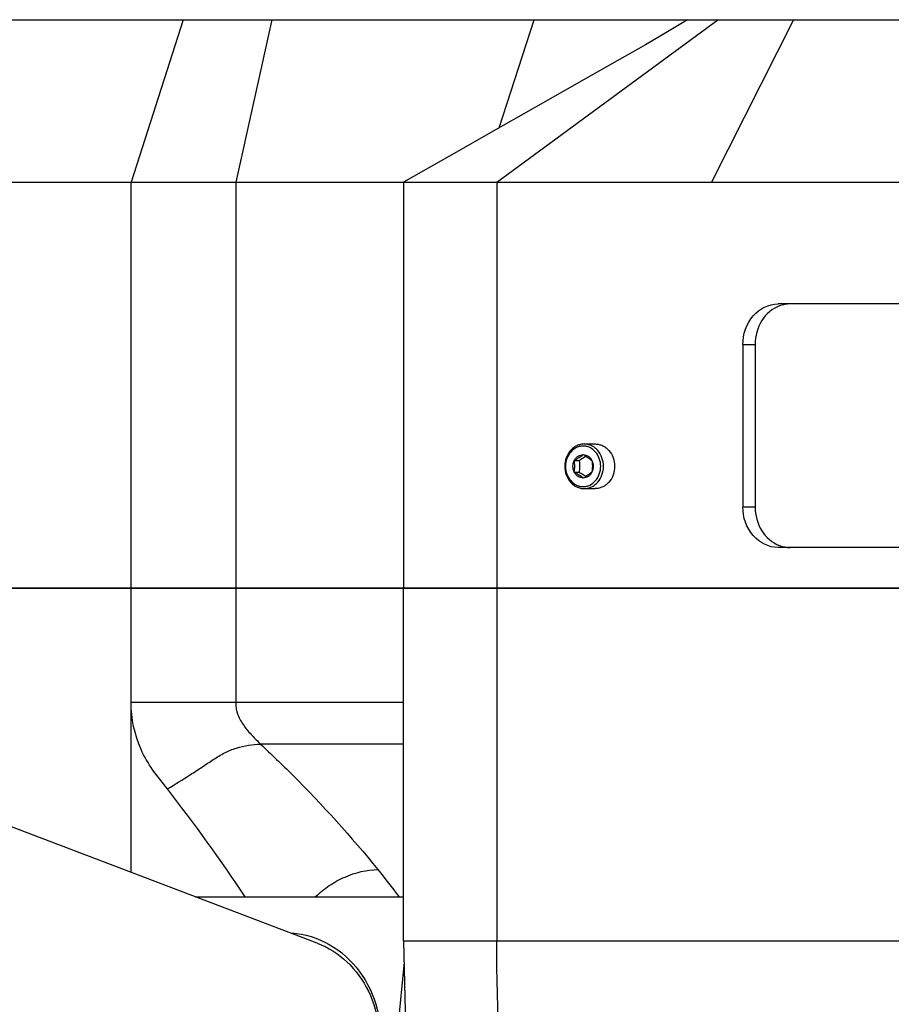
# Model space of a CAD drawing. Header units: millimetres. Extents: x 0 to 12710, y 0 to 5940.
# Tile 162 of 241: x 3385 to 3492, y 1673 to 1794. Entities that reach past the tile are written whole.
import ezdxf

# ---------------------------------------------------------------- set-up
doc = ezdxf.new("R2010")
doc.units = ezdxf.units.MM
doc.header["$LTSCALE"] = 231.275
for name, color, linetype in [('_0219_COVER_TOP_PBL452', 7, 'CONTINUOUS'), ('_0302_DELTA_BOTTOM_COVER-3T_PBL474', 7, 'CONTINUOUS'), ('_0302_DELTA_BOTTOM_COVER-3T_PBL524', 7, 'CONTINUOUS'), ('A2200202_ABL480', 7, 'CONTINUOUS'), ('M2200103_PBL515', 7, 'CONTINUOUS'), ('M2200201_PBL481', 7, 'CONTINUOUS'), ('M2200301_PBL538', 7, 'CONTINUOUS'), ('P9140503_BOLT_PBL541', 7, 'CONTINUOUS'), ('WFM_0608_06_2_PBL773', 7, 'CONTINUOUS'), ('WFM_0608_06_2_PBL774', 7, 'CONTINUOUS'), ('오른쪽_17_VBL450', 7, 'CONTINUOUS')]:
    doc.layers.add(name, color=color, linetype=linetype)

# ---------------------------------------------------------------- blocks, each defined once
blk = doc.blocks.new('_0219_COVER_TOP_PBL452', base_point=(3439.71, 1759.41))
at = {"layer": '_0219_COVER_TOP_PBL452', "color": 7}
for p, q in [((3345.72, 1794.41), (3566.18, 1794.41)), ((3238.33, 1774.41), (3641.1, 1774.41)), ((3432.06, 1774.41), (3432.06, 1724.41)), ((3521.5, 1759.41), (3478.2, 1759.41)), ((3473.87, 1754.41), (3473.87, 1734.41)), ((3475.37, 1754.41), (3475.37, 1734.41)), ((3521.5, 1729.41), (3478.2, 1729.41)), ((3432.06, 1724.41), (3262.68, 1724.41)), ((3560.44, 1724.41), (3432.06, 1724.41))]:
    blk.add_line(p, q, dxfattribs=at)
at = {"layer": '_0219_COVER_TOP_PBL452', "color": 2}
for p, q in [((3404.94, 1794.41), (3398.5, 1774.41)), ((3415.83, 1794.41), (3411.4, 1774.41)), ((3443.56, 1774.41), (3470.79, 1794.41)), ((3443.84, 1781.09), (3448.17, 1794.41)), ((3480.12, 1794.41), (3470, 1774.41)), ((3398.5, 1724.41), (3398.5, 1774.41)), ((3411.4, 1774.41), (3411.4, 1724.41)), ((3443.56, 1774.41), (3443.56, 1724.41)), ((3473.87, 1754.41), (3475.37, 1754.41)), ((3473.87, 1734.41), (3475.37, 1734.41))]:
    blk.add_line(p, q, dxfattribs=at)
at = {"layer": '_0219_COVER_TOP_PBL452', "color": 7}
blk.add_lwpolyline([(3467.06, 1794.41), (3466.44, 1794.03), (3464.57, 1792.91), (3461.86, 1791.33), (3458.38, 1789.34), (3454.32, 1787.03), (3449.56, 1784.33), (3444.05, 1781.21), (3437.92, 1777.73), (3432.06, 1774.41)], dxfattribs=at)
for points, knots in [([(3473.87, 1754.41), (3473.87, 1755.66), (3474.65, 1758.17), (3477.07, 1759.41), (3478.2, 1759.41)], [0, 0, 0, 0, 0.525316, 1, 1, 1, 1]), ([(3478.36, 1759.17), (3477.48, 1758.84), (3475.89, 1757.44), (3475.37, 1755.43), (3475.37, 1754.41)], [0, 0, 0, 0, 0.480695, 1, 1, 1, 1]), ([(3478.2, 1729.41), (3477.07, 1729.41), (3474.65, 1730.65), (3473.87, 1733.16), (3473.87, 1734.41)], [0, 0, 0, 0, 0.474684, 1, 1, 1, 1]), ([(3475.37, 1734.41), (3475.37, 1733.39), (3475.89, 1731.38), (3477.48, 1729.99), (3478.36, 1729.66)], [0, 0, 0, 0, 0.519305, 1, 1, 1, 1])]:
    blk.add_open_spline(points, degree=3, knots=knots, dxfattribs=at)
for points in [[(3479.7, 1759.41), (3479.25, 1759.41), (3478.79, 1759.32), (3478.36, 1759.17)], [(3478.36, 1729.66), (3478.79, 1729.5), (3479.25, 1729.41), (3479.7, 1729.41)]]:
    blk.add_open_spline(points, degree=3, dxfattribs=at)
blk = doc.blocks.new('_0302_DELTA_BOTTOM_COVER-3T_PBL474', base_point=(3335.72, 1665.41))
at = {"layer": '_0302_DELTA_BOTTOM_COVER-3T_PBL474', "color": 7}
blk.add_line((3262.68, 1724.41), (3432.06, 1724.41), dxfattribs=at)
at = {"layer": '_0302_DELTA_BOTTOM_COVER-3T_PBL474', "color": 2}
for p, q in [((3398.5, 1689.41), (3398.5, 1724.41)), ((3411.4, 1724.41), (3411.4, 1710.34)), ((3432.06, 1710.34), (3398.5, 1710.34)), ((3432.06, 1705.2), (3414.46, 1705.2))]:
    blk.add_line(p, q, dxfattribs=at)
for centre, radius, start, end in [((3226.41, 1562.43), 223.65, 33.6658, 37.8568), ((3317.46, 1599.22), 143.59, 37.3936, 39.0808)]:
    blk.add_arc(centre, radius, start, end, dxfattribs=at)
for points, knots in [([(3402.99, 1699.69), (3402.39, 1700.46), (3401.12, 1701.95), (3399.15, 1705.37), (3398.51, 1708.37), (3398.5, 1710.34)], [0, 0, 0, 0, 0.247881, 0.497879, 1, 1, 1, 1]), ([(3411.4, 1710.34), (3411.4, 1709.82), (3411.57, 1708.77), (3412.38, 1707.41), (3413.4, 1706.27), (3414.1, 1705.54), (3414.46, 1705.2)], [0, 0, 0, 0, 0.253326, 0.506648, 0.759047, 1, 1, 1, 1]), ([(3402.99, 1699.69), (3403.94, 1700.26), (3405.36, 1701.15), (3407.24, 1702.36), (3408.61, 1703.3), (3410, 1704.15), (3411.92, 1704.93), (3413.46, 1705.2), (3414.46, 1705.2)], [0, 0, 0, 0, 0.258568, 0.389842, 0.519091, 0.6446, 0.766877, 1, 1, 1, 1]), ([(3414.46, 1705.2), (3415.79, 1703.96), (3420.87, 1699.06), (3425.62, 1693.81), (3428.92, 1689.74)], [0, 0, 0, 0, 0.257017, 1, 1, 1, 1]), ([(3421.22, 1686.42), (3421.76, 1686.9), (3422.89, 1687.84), (3425.4, 1689.2), (3427.54, 1689.74), (3428.92, 1689.74)], [0, 0, 0, 0, 0.254226, 0.513406, 1, 1, 1, 1])]:
    blk.add_open_spline(points, degree=3, knots=knots, dxfattribs=at)
blk = doc.blocks.new('M2200201_PBL481', base_point=(3358.67, 1678.32))
at = {"layer": 'M2200201_PBL481', "color": 7}
for p, q in [((3365.86, 1704.49), (3372.25, 1702.06)), ((3343.23, 1674.87), (3344.49, 1688.13)), ((3343.6, 1675.05), (3344.86, 1688.32)), ((3373.44, 1688.32), (3372.18, 1675.05)), ((3374.8, 1688.13), (3373.54, 1674.87)), ((3379.93, 1672.44), (3381.19, 1685.7)), ((3377.37, 1667.86), (3378.58, 1667.55)), ((3382.48, 1666.06), (3378.58, 1667.55)), ((3335.95, 1666.57), (3334.82, 1654.73)), ((3336.32, 1666.76), (3335.2, 1654.91)), ((3335.95, 1666.57), (3336.16, 1667.15)), ((3376.76, 1654.91), (3377.89, 1666.76)), ((3378.69, 1667.15), (3379.25, 1666.57)), ((3378.87, 1662.61), (3379.25, 1666.57)), ((3381.91, 1665.56), (3379.25, 1666.57)), ((3378.12, 1654.73), (3378.84, 1662.28)), ((3334.82, 1654.73), (3334.96, 1654.33)), ((3334.96, 1654.33), (3335.2, 1654.91)), ((3335.59, 1653.74), (3334.96, 1654.33)), ((3335.2, 1654.91), (3376.76, 1654.91)), ((3377.4, 1654.33), (3376.76, 1654.91)), ((3377.16, 1653.74), (3377.4, 1654.33)), ((3378.12, 1654.73), (3377.4, 1654.33)), ((3380.7, 1653.75), (3378.12, 1654.73)), ((3341.98, 1651.32), (3335.59, 1653.74)), ((3335.59, 1653.74), (3377.16, 1653.74)), ((3381.02, 1652.28), (3377.16, 1653.74)), ((3381.39, 1651.32), (3341.98, 1651.32))]:
    blk.add_line(p, q, dxfattribs=at)
at = {"layer": 'M2200201_PBL481', "color": 2}
for p, q in [((3344.49, 1688.13), (3344.86, 1688.32)), ((3374.8, 1688.13), (3373.44, 1688.32)), ((3374.8, 1688.13), (3378.36, 1686.78)), ((3379.59, 1686.31), (3381.19, 1685.7)), ((3343.23, 1674.87), (3343.6, 1675.05)), ((3373.54, 1674.87), (3372.18, 1675.05)), ((3373.54, 1674.87), (3379.93, 1672.44))]:
    blk.add_line(p, q, dxfattribs=at)
at = {"layer": 'M2200201_PBL481', "color": 7}
for centre, radius, start, end in [((3380.83, 1686.54), 2.48, 174.6019, 183.6404), ((3380.75, 1686.54), 2.4, 183.6178, 186.767), ((3311.94, 1707.14), 46.75, 301.2092, 302.1331), ((3365.46, 1663.7), 13.67, 14.6222, 16.3438), ((3348, 1671.73), 12.69, 201.1242, 203.0405), ((3364.95, 1693.95), 30.11, 295.4603, 297.1487)]:
    blk.add_arc(centre, radius, start, end, dxfattribs=at)
for points, knots in [([(3344.49, 1688.13), (3344.75, 1690.84), (3345.99, 1694.87), (3349.05, 1699.35), (3351.92, 1702.12), (3355.23, 1704.12), (3358.8, 1705.25), (3362.43, 1705.43), (3364.77, 1704.9), (3365.86, 1704.49)], [0, 0, 0, 0, 0.264701, 0.396711, 0.525609, 0.650206, 0.770175, 0.886219, 1, 1, 1, 1]), ([(3344.86, 1688.32), (3345.07, 1690.45), (3346.21, 1694.66), (3349.8, 1699.96), (3354.82, 1703.6), (3360.61, 1704.96), (3366.26, 1703.68), (3370.75, 1699.95), (3373.35, 1694.5), (3373.64, 1690.38), (3373.44, 1688.32)], [0, 0, 0, 0, 0.134605, 0.26807, 0.395563, 0.515385, 0.630416, 0.746772, 0.869641, 1, 1, 1, 1]), ([(3365.86, 1704.49), (3367.32, 1703.93), (3370.1, 1702.23), (3373.14, 1698.3), (3374.83, 1693.42), (3374.97, 1689.9), (3374.8, 1688.13)], [0, 0, 0, 0, 0.23494, 0.477825, 0.733037, 1, 1, 1, 1]), ([(3381.19, 1685.7), (3381.35, 1687.47), (3381.22, 1690.99), (3379.53, 1695.87), (3376.49, 1699.8), (3373.71, 1701.51), (3372.25, 1702.06)], [0, 0, 0, 0, 0.266963, 0.522175, 0.76506, 1, 1, 1, 1]), ([(3378.36, 1686.78), (3378.37, 1686.91), (3378.42, 1687.16), (3378.54, 1687.49), (3378.7, 1687.72), (3378.87, 1687.79), (3378.94, 1687.79)], [0, 0, 0, 0, 0.326686, 0.607472, 0.827219, 1, 1, 1, 1]), ([(3378.94, 1687.79), (3379.16, 1687.79), (3379.46, 1687.38), (3379.59, 1686.85), (3379.61, 1686.49), (3379.59, 1686.31)], [0, 0, 0, 0, 0.389837, 0.683277, 1, 1, 1, 1]), ([(3378.98, 1685.29), (3378.9, 1685.29), (3378.69, 1685.38), (3378.47, 1685.74), (3378.39, 1686.07), (3378.37, 1686.25)], [0, 0, 0, 0, 0.17839, 0.532149, 1, 1, 1, 1]), ([(3379.59, 1686.31), (3379.58, 1686.17), (3379.52, 1685.79), (3379.25, 1685.29), (3378.98, 1685.29)], [0, 0, 0, 0, 0.333985, 1, 1, 1, 1]), ([(3336.32, 1666.76), (3337.24, 1666.88), (3339.08, 1667.53), (3341.37, 1669.43), (3342.99, 1672.03), (3343.51, 1674.04), (3343.6, 1675.05)], [0, 0, 0, 0, 0.234581, 0.482866, 0.740782, 1, 1, 1, 1]), ([(3336.8, 1667.55), (3337.61, 1667.66), (3339.24, 1668.23), (3341.25, 1669.91), (3342.69, 1672.2), (3343.14, 1673.97), (3343.23, 1674.87)], [0, 0, 0, 0, 0.234581, 0.482865, 0.740781, 1, 1, 1, 1]), ([(3372.18, 1675.05), (3372.09, 1674.07), (3372.2, 1672.1), (3373.34, 1669.45), (3375.31, 1667.5), (3377.03, 1666.88), (3377.89, 1666.76)], [0, 0, 0, 0, 0.268519, 0.522951, 0.764084, 1, 1, 1, 1]), ([(3373.54, 1674.87), (3373.47, 1674.11), (3373.53, 1672.6), (3374.25, 1670.51), (3375.55, 1668.82), (3376.75, 1668.09), (3377.37, 1667.86)], [0, 0, 0, 0, 0.266969, 0.522172, 0.765059, 1, 1, 1, 1]), ([(3382.52, 1666.09), (3382.06, 1666.42), (3381.23, 1667.24), (3380.04, 1669.32), (3379.81, 1671.22), (3379.93, 1672.44)], [0, 0, 0, 0, 0.236757, 0.482429, 1, 1, 1, 1])]:
    blk.add_open_spline(points, degree=3, knots=knots, dxfattribs=at)
at = {"layer": 'M2200201_PBL481', "color": 134}
blk.add_open_spline([(3379.71, 1686.26), (3379.72, 1686.38), (3379.73, 1686.61), (3379.69, 1686.98), (3379.6, 1687.32), (3379.48, 1687.61), (3379.32, 1687.83), (3379.15, 1687.99), (3378.97, 1688.05), (3378.79, 1688.03), (3378.63, 1687.92), (3378.48, 1687.73), (3378.37, 1687.48), (3378.28, 1687.16), (3378.25, 1686.93), (3378.24, 1686.82)], degree=3, dxfattribs=at)
blk.add_open_spline([(3379.71, 1686.26), (3379.71, 1686.24), (3379.7, 1686.19), (3379.69, 1686.13), (3379.69, 1686.09), (3379.68, 1686.05), (3379.68, 1686.02), (3379.67, 1686), (3379.67, 1685.99), (3379.67, 1685.98), (3379.67, 1685.97), (3379.67, 1685.96), (3379.66, 1685.94), (3379.65, 1685.92), (3379.65, 1685.88), (3379.64, 1685.85), (3379.63, 1685.82), (3379.62, 1685.79), (3379.61, 1685.76), (3379.61, 1685.74), (3379.61, 1685.73), (3379.6, 1685.72), (3379.6, 1685.71), (3379.6, 1685.71), (3379.59, 1685.69), (3379.58, 1685.66), (3379.57, 1685.64), (3379.56, 1685.61), (3379.55, 1685.58), (3379.53, 1685.55), (3379.52, 1685.53), (3379.52, 1685.51), (3379.51, 1685.5), (3379.51, 1685.49), (3379.51, 1685.49), (3379.5, 1685.48), (3379.49, 1685.47), (3379.48, 1685.45), (3379.47, 1685.42), (3379.45, 1685.4), (3379.44, 1685.37), (3379.43, 1685.35), (3379.42, 1685.34), (3379.41, 1685.33), (3379.41, 1685.32), (3379.4, 1685.31), (3379.4, 1685.31), (3379.4, 1685.3), (3379.4, 1685.3), (3379.39, 1685.3), (3379.39, 1685.29), (3379.38, 1685.28), (3379.37, 1685.28), (3379.36, 1685.26), (3379.35, 1685.25), (3379.33, 1685.23), (3379.32, 1685.21), (3379.3, 1685.2), (3379.29, 1685.19), (3379.28, 1685.18), (3379.28, 1685.17), (3379.27, 1685.17), (3379.27, 1685.16), (3379.27, 1685.16), (3379.27, 1685.16), (3379.26, 1685.16), (3379.26, 1685.16), (3379.25, 1685.15), (3379.24, 1685.15), (3379.23, 1685.14), (3379.22, 1685.13), (3379.2, 1685.12), (3379.18, 1685.11), (3379.17, 1685.1), (3379.16, 1685.09), (3379.15, 1685.09), (3379.14, 1685.08), (3379.13, 1685.08), (3379.13, 1685.08), (3379.13, 1685.07), (3379.13, 1685.07), (3379.12, 1685.07), (3379.12, 1685.07), (3379.11, 1685.07), (3379.1, 1685.07), (3379.09, 1685.07), (3379.07, 1685.06), (3379.06, 1685.06), (3379.04, 1685.05), (3379.02, 1685.05), (3379.01, 1685.05), (3379, 1685.05), (3378.99, 1685.04), (3378.99, 1685.04), (3378.99, 1685.04), (3378.98, 1685.04), (3378.98, 1685.04), (3378.98, 1685.04), (3378.97, 1685.04), (3378.97, 1685.05), (3378.96, 1685.05), (3378.94, 1685.05), (3378.93, 1685.05), (3378.91, 1685.06), (3378.89, 1685.06), (3378.88, 1685.06), (3378.86, 1685.06), (3378.85, 1685.07), (3378.85, 1685.07), (3378.84, 1685.07), (3378.84, 1685.07), (3378.84, 1685.07), (3378.83, 1685.07), (3378.83, 1685.07), (3378.83, 1685.07), (3378.82, 1685.08), (3378.81, 1685.08), (3378.8, 1685.09), (3378.78, 1685.1), (3378.77, 1685.11), (3378.75, 1685.12), (3378.73, 1685.13), (3378.72, 1685.14), (3378.71, 1685.14), (3378.71, 1685.15), (3378.7, 1685.15), (3378.7, 1685.15), (3378.69, 1685.15), (3378.69, 1685.15), (3378.69, 1685.16), (3378.69, 1685.16), (3378.68, 1685.17), (3378.67, 1685.18), (3378.66, 1685.19), (3378.65, 1685.2), (3378.63, 1685.22), (3378.61, 1685.24), (3378.6, 1685.25), (3378.59, 1685.26), (3378.58, 1685.27), (3378.57, 1685.28), (3378.57, 1685.28), (3378.56, 1685.29), (3378.56, 1685.29), (3378.56, 1685.3), (3378.55, 1685.31), (3378.54, 1685.32), (3378.53, 1685.34), (3378.52, 1685.36), (3378.51, 1685.38), (3378.49, 1685.4), (3378.48, 1685.42), (3378.47, 1685.44), (3378.47, 1685.45), (3378.46, 1685.46), (3378.45, 1685.46), (3378.45, 1685.47), (3378.45, 1685.48), (3378.44, 1685.49), (3378.44, 1685.5), (3378.43, 1685.51), (3378.43, 1685.53), (3378.42, 1685.56), (3378.4, 1685.58), (3378.39, 1685.61), (3378.38, 1685.64), (3378.37, 1685.67), (3378.36, 1685.68), (3378.36, 1685.69), (3378.36, 1685.7), (3378.35, 1685.71), (3378.35, 1685.72), (3378.35, 1685.74), (3378.34, 1685.76), (3378.33, 1685.79), (3378.32, 1685.83), (3378.31, 1685.86), (3378.3, 1685.89), (3378.3, 1685.92), (3378.29, 1685.94), (3378.29, 1685.95), (3378.28, 1685.96), (3378.28, 1685.96), (3378.28, 1685.98), (3378.28, 1686), (3378.27, 1686.03), (3378.27, 1686.06), (3378.26, 1686.11), (3378.25, 1686.15), (3378.25, 1686.19), (3378.24, 1686.21), (3378.24, 1686.23), (3378.24, 1686.23), (3378.24, 1686.24), (3378.24, 1686.26), (3378.24, 1686.28), (3378.24, 1686.32), (3378.23, 1686.38), (3378.23, 1686.44), (3378.23, 1686.48), (3378.23, 1686.5), (3378.23, 1686.52), (3378.23, 1686.53), (3378.23, 1686.53), (3378.23, 1686.55), (3378.23, 1686.57), (3378.23, 1686.6), (3378.23, 1686.64), (3378.23, 1686.69), (3378.24, 1686.75), (3378.24, 1686.8), (3378.24, 1686.82)], degree=3, knots=[0, 0, 0, 0, 0.015625, 0.03125, 0.039062, 0.046875, 0.054688, 0.058594, 0.060547, 0.0625, 0.064453, 0.066406, 0.070312, 0.078125, 0.085938, 0.09375, 0.101562, 0.109375, 0.117188, 0.121094, 0.123047, 0.125, 0.126953, 0.128906, 0.132812, 0.140625, 0.148438, 0.15625, 0.164062, 0.171875, 0.179688, 0.183594, 0.185547, 0.1875, 0.189453, 0.191406, 0.195312, 0.203125, 0.210938, 0.21875, 0.226562, 0.234375, 0.238281, 0.242188, 0.246094, 0.248047, 0.249023, 0.25, 0.250977, 0.251953, 0.253906, 0.257812, 0.261719, 0.265625, 0.273438, 0.28125, 0.289062, 0.296875, 0.300781, 0.304688, 0.308594, 0.310547, 0.311523, 0.3125, 0.313477, 0.314453, 0.316406, 0.320312, 0.324219, 0.328125, 0.335938, 0.34375, 0.351562, 0.359375, 0.363281, 0.367188, 0.371094, 0.373047, 0.374023, 0.375, 0.375977, 0.376953, 0.378906, 0.382812, 0.386719, 0.390625, 0.398438, 0.40625, 0.414062, 0.421875, 0.425781, 0.429688, 0.433594, 0.435547, 0.436523, 0.4375, 0.438477, 0.439453, 0.441406, 0.445312, 0.449219, 0.453125, 0.460938, 0.46875, 0.476562, 0.484375, 0.488281, 0.492188, 0.496094, 0.498047, 0.499023, 0.5, 0.500977, 0.501953, 0.503906, 0.507812, 0.511719, 0.515625, 0.523438, 0.53125, 0.539062, 0.546875, 0.550781, 0.554688, 0.558594, 0.560547, 0.561523, 0.5625, 0.563477, 0.564453, 0.566406, 0.570312, 0.574219, 0.578125, 0.585938, 0.59375, 0.601562, 0.609375, 0.613281, 0.617188, 0.621094, 0.623047, 0.625, 0.626953, 0.628906, 0.632812, 0.636719, 0.640625, 0.648438, 0.65625, 0.664062, 0.671875, 0.675781, 0.679688, 0.683594, 0.685547, 0.6875, 0.689453, 0.691406, 0.695312, 0.699219, 0.703125, 0.710938, 0.71875, 0.726562, 0.734375, 0.742188, 0.746094, 0.748047, 0.75, 0.751953, 0.753906, 0.757812, 0.765625, 0.773438, 0.78125, 0.789062, 0.796875, 0.804688, 0.808594, 0.810547, 0.8125, 0.814453, 0.816406, 0.820312, 0.828125, 0.835938, 0.84375, 0.859375, 0.867188, 0.871094, 0.873047, 0.875, 0.876953, 0.878906, 0.882812, 0.890625, 0.90625, 0.921875, 0.929688, 0.933594, 0.935547, 0.9375, 0.939453, 0.941406, 0.945312, 0.953125, 0.960938, 0.96875, 0.984375, 1, 1, 1, 1], dxfattribs=at)
blk = doc.blocks.new('M2200103_PBL515', base_point=(3416.44, 1662.91))
at = {"layer": 'M2200103_PBL515', "color": 7}
for p, q in [((3406.39, 1686.41), (3432.03, 1686.41)), ((3432.13, 1678.36), (3429.25, 1648.1)), ((3398.94, 1648.1), (3399.06, 1649.35)), ((3398.94, 1648.1), (3399.71, 1647.12)), ((3428.29, 1647.12), (3429.25, 1648.1)), ((3429.25, 1648.1), (3433.38, 1646.53)), ((3401.16, 1646.57), (3399.71, 1647.12)), ((3399.71, 1647.12), (3401.04, 1647.12)), ((3417.44, 1647.12), (3428.29, 1647.12)), ((3428.29, 1647.12), (3433.49, 1645.14)), ((3419.07, 1639.76), (3415.42, 1641.15)), ((3433.93, 1639.41), (3420.93, 1639.41))]:
    blk.add_line(p, q, dxfattribs=at)
at = {"layer": 'M2200103_PBL515', "color": 2}
blk.add_line((3433.91, 1639.76), (3419.07, 1639.76), dxfattribs=at)
at = {"layer": 'M2200103_PBL515', "color": 7}
for centre, radius, start, end in [((3411.79, 1668.43), 17.58, 353.091, 354.0081), ((3411.88, 1668.42), 17.5, 354.0083, 354.5734), ((3411.94, 1668.41), 17.43, 354.5733, 355.5954)]:
    blk.add_arc(centre, radius, start, end, dxfattribs=at)
for points, knots in [([(3418.29, 1681.95), (3419.9, 1681.82), (3423.13, 1680.83), (3426.94, 1677.37), (3429.17, 1672.53), (3429.46, 1668.9), (3429.32, 1667.07)], [0, 0, 0, 0, 0.236732, 0.477576, 0.731511, 1, 1, 1, 1]), ([(3421.44, 1680.69), (3422.79, 1680.18), (3425.34, 1678.56), (3428.01, 1674.81), (3429.32, 1670.19), (3429.15, 1665.22), (3427.55, 1660.41), (3424.7, 1656.29), (3420.87, 1653.3), (3417.85, 1652.26), (3416.35, 1652.05)], [0, 0, 0, 0, 0.114007, 0.232394, 0.357305, 0.487928, 0.621165, 0.752956, 0.879766, 1, 1, 1, 1]), ([(3431.64, 1666.53), (3431.65, 1666.67), (3431.71, 1667.05), (3431.98, 1667.55), (3432.25, 1667.55)], [0, 0, 0, 0, 0.333985, 1, 1, 1, 1]), ([(3429.25, 1666.31), (3429.03, 1664.54), (3428.06, 1661.05), (3425.2, 1656.53), (3421.23, 1653.18), (3418.03, 1651.97), (3416.43, 1651.71)], [0, 0, 0, 0, 0.259082, 0.516571, 0.764836, 1, 1, 1, 1]), ([(3432.25, 1665.05), (3432.03, 1665.05), (3431.74, 1665.46), (3431.63, 1665.99), (3431.62, 1666.35), (3431.64, 1666.53)], [0, 0, 0, 0, 0.387192, 0.680734, 1, 1, 1, 1]), ([(3420.93, 1639.41), (3420.78, 1639.41), (3420.14, 1639.44), (3419.52, 1639.59), (3419.07, 1639.76)], [0, 0, 0, 0, 0.246599, 1, 1, 1, 1])]:
    blk.add_open_spline(points, degree=3, knots=knots, dxfattribs=at)
at = {"layer": 'M2200103_PBL515', "color": 134}
for points, knots in [([(3431.52, 1666.58), (3431.52, 1666.6), (3431.53, 1666.65), (3431.54, 1666.72), (3431.55, 1666.78), (3431.56, 1666.82), (3431.56, 1666.85), (3431.56, 1666.87), (3431.56, 1666.88), (3431.57, 1666.89), (3431.57, 1666.9), (3431.57, 1666.9), (3431.57, 1666.91), (3431.58, 1666.93), (3431.58, 1666.96), (3431.6, 1667), (3431.61, 1667.04), (3431.62, 1667.08), (3431.63, 1667.11), (3431.64, 1667.14), (3431.64, 1667.16), (3431.65, 1667.18), (3431.65, 1667.19), (3431.65, 1667.2), (3431.66, 1667.21), (3431.67, 1667.23), (3431.68, 1667.26), (3431.7, 1667.3), (3431.72, 1667.33), (3431.73, 1667.37), (3431.74, 1667.39), (3431.75, 1667.41), (3431.76, 1667.42), (3431.76, 1667.43), (3431.77, 1667.44), (3431.77, 1667.45), (3431.78, 1667.45), (3431.79, 1667.47), (3431.8, 1667.49), (3431.82, 1667.51), (3431.83, 1667.53), (3431.85, 1667.55), (3431.86, 1667.57), (3431.88, 1667.59), (3431.89, 1667.6), (3431.89, 1667.61), (3431.9, 1667.62), (3431.9, 1667.62), (3431.91, 1667.63), (3431.92, 1667.63), (3431.93, 1667.64), (3431.94, 1667.65), (3431.97, 1667.67), (3431.99, 1667.69), (3432.01, 1667.71), (3432.03, 1667.72), (3432.04, 1667.73), (3432.05, 1667.74), (3432.05, 1667.74), (3432.06, 1667.75), (3432.06, 1667.75), (3432.06, 1667.75), (3432.07, 1667.75), (3432.07, 1667.75), (3432.08, 1667.75), (3432.1, 1667.76), (3432.12, 1667.76), (3432.14, 1667.77), (3432.16, 1667.78), (3432.19, 1667.79), (3432.2, 1667.79), (3432.21, 1667.79), (3432.22, 1667.8), (3432.22, 1667.8), (3432.23, 1667.8), (3432.23, 1667.8), (3432.24, 1667.79), (3432.24, 1667.79), (3432.25, 1667.79), (3432.26, 1667.79), (3432.29, 1667.79), (3432.32, 1667.78), (3432.35, 1667.78), (3432.38, 1667.77), (3432.39, 1667.77)], [0, 0, 0, 0, 0.03125, 0.0625, 0.09375, 0.109375, 0.125, 0.132812, 0.136719, 0.140625, 0.142578, 0.144531, 0.148438, 0.15625, 0.171875, 0.1875, 0.21875, 0.234375, 0.25, 0.265625, 0.273438, 0.28125, 0.285156, 0.289062, 0.296875, 0.3125, 0.328125, 0.34375, 0.375, 0.390625, 0.40625, 0.414062, 0.421875, 0.429688, 0.433594, 0.4375, 0.445312, 0.453125, 0.46875, 0.484375, 0.5, 0.515625, 0.53125, 0.546875, 0.554688, 0.5625, 0.566406, 0.570312, 0.578125, 0.585938, 0.59375, 0.609375, 0.625, 0.65625, 0.671875, 0.6875, 0.703125, 0.707031, 0.710938, 0.714844, 0.716797, 0.71875, 0.722656, 0.726562, 0.734375, 0.75, 0.765625, 0.78125, 0.8125, 0.828125, 0.84375, 0.851562, 0.855469, 0.857422, 0.859375, 0.863281, 0.867188, 0.875, 0.882812, 0.890625, 0.90625, 0.9375, 0.96875, 1, 1, 1, 1]), ([(3432.47, 1664.86), (3432.46, 1664.86), (3432.43, 1664.85), (3432.4, 1664.84), (3432.38, 1664.83), (3432.36, 1664.82), (3432.35, 1664.81), (3432.33, 1664.81), (3432.32, 1664.8), (3432.32, 1664.8), (3432.31, 1664.8), (3432.3, 1664.81), (3432.28, 1664.81), (3432.26, 1664.81), (3432.24, 1664.81), (3432.21, 1664.81), (3432.19, 1664.81), (3432.18, 1664.81), (3432.18, 1664.81), (3432.17, 1664.81), (3432.17, 1664.81), (3432.16, 1664.81), (3432.15, 1664.82), (3432.14, 1664.82), (3432.13, 1664.82), (3432.12, 1664.83), (3432.1, 1664.84), (3432.08, 1664.85), (3432.06, 1664.86), (3432.05, 1664.86), (3432.04, 1664.86), (3432.03, 1664.87), (3432.02, 1664.87), (3432.02, 1664.87), (3432.02, 1664.88), (3432.01, 1664.88), (3432, 1664.89), (3431.98, 1664.91), (3431.96, 1664.93), (3431.94, 1664.95), (3431.92, 1664.96), (3431.9, 1664.98), (3431.89, 1664.99), (3431.89, 1664.99), (3431.88, 1665), (3431.87, 1665.01), (3431.86, 1665.02), (3431.85, 1665.04), (3431.83, 1665.07), (3431.81, 1665.09), (3431.8, 1665.12), (3431.78, 1665.14), (3431.77, 1665.15), (3431.77, 1665.16), (3431.76, 1665.17), (3431.76, 1665.18), (3431.75, 1665.18), (3431.75, 1665.18), (3431.75, 1665.19), (3431.74, 1665.2), (3431.74, 1665.21), (3431.73, 1665.23), (3431.72, 1665.26), (3431.71, 1665.29), (3431.69, 1665.32), (3431.68, 1665.35), (3431.67, 1665.38), (3431.66, 1665.39), (3431.65, 1665.41), (3431.65, 1665.42), (3431.64, 1665.44), (3431.64, 1665.45), (3431.63, 1665.48), (3431.62, 1665.52), (3431.61, 1665.56), (3431.59, 1665.6), (3431.58, 1665.63), (3431.58, 1665.66), (3431.57, 1665.67), (3431.57, 1665.69), (3431.57, 1665.7), (3431.56, 1665.74), (3431.56, 1665.77), (3431.55, 1665.82), (3431.54, 1665.86), (3431.53, 1665.9), (3431.53, 1665.93), (3431.52, 1665.96), (3431.52, 1666), (3431.52, 1666.05), (3431.51, 1666.11), (3431.51, 1666.18), (3431.51, 1666.23), (3431.51, 1666.25), (3431.5, 1666.27), (3431.51, 1666.29), (3431.51, 1666.31), (3431.51, 1666.35), (3431.51, 1666.39), (3431.51, 1666.43), (3431.51, 1666.5), (3431.52, 1666.55), (3431.52, 1666.58)], [0, 0, 0, 0, 0.03125, 0.046875, 0.0625, 0.078125, 0.085938, 0.09375, 0.101562, 0.105469, 0.109375, 0.117188, 0.125, 0.140625, 0.15625, 0.171875, 0.1875, 0.195312, 0.197266, 0.199219, 0.203125, 0.207031, 0.210938, 0.21875, 0.226562, 0.234375, 0.25, 0.265625, 0.273438, 0.28125, 0.289062, 0.292969, 0.296875, 0.300781, 0.302734, 0.304688, 0.3125, 0.328125, 0.34375, 0.359375, 0.375, 0.382812, 0.390625, 0.394531, 0.398438, 0.40625, 0.414062, 0.421875, 0.4375, 0.453125, 0.46875, 0.476562, 0.484375, 0.492188, 0.496094, 0.498047, 0.5, 0.501953, 0.503906, 0.507812, 0.515625, 0.523438, 0.53125, 0.546875, 0.5625, 0.578125, 0.585938, 0.59375, 0.601562, 0.605469, 0.609375, 0.617188, 0.625, 0.640625, 0.65625, 0.671875, 0.6875, 0.695312, 0.699219, 0.703125, 0.710938, 0.71875, 0.734375, 0.75, 0.765625, 0.78125, 0.789062, 0.796875, 0.8125, 0.828125, 0.84375, 0.875, 0.890625, 0.894531, 0.898438, 0.90625, 0.914062, 0.921875, 0.9375, 0.953125, 0.96875, 1, 1, 1, 1])]:
    blk.add_open_spline(points, degree=3, knots=knots, dxfattribs=at)
at = {"layer": 'M2200103_PBL515', "color": 7}
for points in [[(3432.25, 1667.55), (3432.3, 1667.55), (3432.35, 1667.54), (3432.4, 1667.51)], [(3432.46, 1665.12), (3432.4, 1665.08), (3432.33, 1665.05), (3432.25, 1665.05)]]:
    blk.add_open_spline(points, degree=3, dxfattribs=at)
blk = doc.blocks.new('M2200301_PBL538', base_point=(3399.96, 1688.86))
at = {"layer": 'M2200301_PBL538', "color": 7}
blk.add_line((3421.44, 1680.69), (3378.48, 1697.02), dxfattribs=at)
blk = doc.blocks.new('WFM_0608_06_2_PBL773', base_point=(3335.22, 1660.31))
at = {"layer": 'WFM_0608_06_2_PBL773', "color": 7}
blk.add_arc((3346.6, 1659.41), 11.9, 174.5987, 185.5367, dxfattribs=at)
for points, knots in [([(3334.76, 1660.53), (3334.82, 1661.13), (3335.02, 1662.27), (3335.42, 1663.36), (3335.68, 1663.83)], [0, 0, 0, 0, 0.531058, 1, 1, 1, 1]), ([(3335.01, 1656.78), (3334.98, 1656.9), (3334.87, 1657.39), (3334.8, 1657.88), (3334.76, 1658.26)], [0, 0, 0, 0, 0.243727, 1, 1, 1, 1])]:
    blk.add_open_spline(points, degree=3, knots=knots, dxfattribs=at)
blk = doc.blocks.new('WFM_0608_06_2_PBL774', base_point=(3380.29, 1659.66))
at = {"layer": 'WFM_0608_06_2_PBL774', "color": 7}
blk.add_arc((3390.07, 1659.47), 11.19, 170.2556, 174.586, dxfattribs=at)
for points, knots in [([(3379.8, 1663.73), (3379.92, 1663.96), (3380.17, 1664.39), (3380.64, 1664.91), (3381.15, 1665.26), (3381.53, 1665.38), (3381.71, 1665.4)], [0, 0, 0, 0, 0.298323, 0.561033, 0.791614, 1, 1, 1, 1]), ([(3380.66, 1653.92), (3380.5, 1654.06), (3380.19, 1654.41), (3379.8, 1655.04), (3379.47, 1655.79), (3379.1, 1656.95), (3378.85, 1658.54), (3378.86, 1659.86), (3378.93, 1660.53)], [0, 0, 0, 0, 0.092924, 0.197756, 0.314136, 0.440677, 0.715116, 1, 1, 1, 1])]:
    blk.add_open_spline(points, degree=3, knots=knots, dxfattribs=at)
blk = doc.blocks.new('A2200202_ABL480', base_point=(3384.35, 1672.37))
at = {"layer": 'M2200103_PBL515'}
blk.add_blockref('M2200103_PBL515', (3416.44, 1662.91), dxfattribs=at)
at = {"layer": 'M2200201_PBL481'}
blk.add_blockref('M2200201_PBL481', (3358.67, 1678.32), dxfattribs=at)
at = {"layer": 'M2200301_PBL538'}
blk.add_blockref('M2200301_PBL538', (3399.96, 1688.86), dxfattribs=at)
at = {"layer": 'WFM_0608_06_2_PBL773'}
blk.add_blockref('WFM_0608_06_2_PBL773', (3335.22, 1660.31), dxfattribs=at)
at = {"layer": 'WFM_0608_06_2_PBL774'}
blk.add_blockref('WFM_0608_06_2_PBL774', (3380.29, 1659.66), dxfattribs=at)
blk = doc.blocks.new('_0302_DELTA_BOTTOM_COVER-3T_PBL524', base_point=(3536.58, 1665.41))
at = {"layer": '_0302_DELTA_BOTTOM_COVER-3T_PBL524', "color": 7}
for p, q in [((3432.06, 1680.98), (3432.06, 1724.41)), ((3432.06, 1724.41), (3560.39, 1724.41))]:
    blk.add_line(p, q, dxfattribs=at)
at = {"layer": '_0302_DELTA_BOTTOM_COVER-3T_PBL524', "color": 2}
for p, q in [((3443.56, 1724.41), (3443.56, 1680.98)), ((3432.06, 1680.98), (3623.76, 1680.98))]:
    blk.add_line(p, q, dxfattribs=at)
at = {"layer": '_0302_DELTA_BOTTOM_COVER-3T_PBL524', "color": 7}
blk.add_lwpolyline([(3432.06, 1680.98), (3432.45, 1665.32), (3433.3, 1647.51), (3434.76, 1628.77)], dxfattribs=at)
at = {"layer": '_0302_DELTA_BOTTOM_COVER-3T_PBL524', "color": 2}
blk.add_open_spline([(3446.45, 1628.77), (3445.69, 1637.43), (3444.35, 1654.81), (3443.56, 1672.24), (3443.56, 1680.98)], degree=3, knots=[0, 0, 0, 0, 0.498866, 1, 1, 1, 1], dxfattribs=at)
blk = doc.blocks.new('P9140503_BOLT_PBL541', base_point=(3455, 1739.41))
at = {"layer": 'P9140503_BOLT_PBL541', "color": 7}
for p, q in [((3454.31, 1742.16), (3455.69, 1742.16)), ((3453.1, 1740.13), (3453.7, 1740.13)), ((3453.1, 1738.69), (3453.7, 1738.69)), ((3454.31, 1736.66), (3455.69, 1736.66))]:
    blk.add_line(p, q, dxfattribs=at)
for points, knots in [([(3454.31, 1742.16), (3454.16, 1742.16), (3453.84, 1742.12), (3453.39, 1741.97), (3452.97, 1741.71), (3452.49, 1741.24), (3452.05, 1740.47), (3451.87, 1739.41), (3452.05, 1738.35), (3452.49, 1737.58), (3452.97, 1737.11), (3453.39, 1736.86), (3453.84, 1736.7), (3454.16, 1736.66), (3454.31, 1736.66)], [0, 0, 0, 0, 0.058153, 0.117019, 0.177189, 0.239019, 0.367202, 0.5, 0.632798, 0.760981, 0.822811, 0.882981, 0.941847, 1, 1, 1, 1]), ([(3454.19, 1741.91), (3454.04, 1741.91), (3453.76, 1741.88), (3453.21, 1741.68), (3452.6, 1741.2), (3452.13, 1740.37), (3451.97, 1739.41), (3452.13, 1738.45), (3452.6, 1737.62), (3453.21, 1737.14), (3453.76, 1736.94), (3454.04, 1736.91), (3454.19, 1736.91)], [0, 0, 0, 0, 0.058228, 0.11717, 0.238683, 0.367032, 0.500002, 0.63297, 0.761317, 0.88283, 0.941771, 1, 1, 1, 1]), ([(3454.19, 1736.91), (3454.33, 1736.91), (3454.61, 1736.94), (3455.17, 1737.14), (3455.77, 1737.62), (3456.24, 1738.45), (3456.41, 1739.41), (3456.24, 1740.37), (3455.77, 1741.2), (3455.17, 1741.68), (3454.61, 1741.88), (3454.33, 1741.91), (3454.19, 1741.91)], [0, 0, 0, 0, 0.058228, 0.11717, 0.238683, 0.367032, 0.500002, 0.63297, 0.761317, 0.88283, 0.941771, 1, 1, 1, 1]), ([(3454.31, 1736.66), (3454.47, 1736.66), (3454.78, 1736.7), (3455.23, 1736.86), (3455.65, 1737.11), (3456.14, 1737.58), (3456.57, 1738.35), (3456.75, 1739.41), (3456.57, 1740.47), (3456.14, 1741.24), (3455.65, 1741.71), (3455.23, 1741.97), (3454.78, 1742.12), (3454.47, 1742.16), (3454.31, 1742.16)], [0, 0, 0, 0, 0.058153, 0.117019, 0.177189, 0.239019, 0.367202, 0.5, 0.632798, 0.760981, 0.822811, 0.882981, 0.941847, 1, 1, 1, 1]), ([(3455.69, 1742.16), (3455.84, 1742.16), (3456.16, 1742.12), (3456.61, 1741.97), (3457.02, 1741.71), (3457.51, 1741.24), (3457.95, 1740.47), (3458.13, 1739.41), (3457.95, 1738.35), (3457.51, 1737.58), (3457.02, 1737.11), (3456.61, 1736.86), (3456.16, 1736.7), (3455.84, 1736.66), (3455.69, 1736.66)], [0, 0, 0, 0, 0.058153, 0.117019, 0.177189, 0.23902, 0.367204, 0.500002, 0.632799, 0.760981, 0.822811, 0.882981, 0.941846, 1, 1, 1, 1]), ([(3453.1, 1738.69), (3452.99, 1738.91), (3452.88, 1739.41), (3452.99, 1739.91), (3453.1, 1740.13)], [0, 0, 0, 0, 0.5, 1, 1, 1, 1]), ([(3453.1, 1740.13), (3453.16, 1740.24), (3453.29, 1740.44), (3453.55, 1740.67), (3453.86, 1740.82), (3454.08, 1740.85), (3454.19, 1740.85)], [0, 0, 0, 0, 0.262716, 0.515874, 0.76047, 1, 1, 1, 1]), ([(3453.1, 1740.13), (3453.31, 1740.25), (3453.68, 1740.47), (3454.03, 1740.73), (3454.19, 1740.85)], [0, 0, 0, 0, 0.535611, 1, 1, 1, 1]), ([(3453.1, 1738.69), (3453.14, 1738.93), (3453.18, 1739.41), (3453.14, 1739.89), (3453.1, 1740.13)], [0, 0, 0, 0, 0.500003, 1, 1, 1, 1]), ([(3454.53, 1740.66), (3454.47, 1740.61), (3454.2, 1740.42), (3453.92, 1740.25), (3453.7, 1740.13)], [0, 0, 0, 0, 0.232523, 1, 1, 1, 1]), ([(3453.7, 1740.13), (3453.71, 1740.07), (3453.74, 1739.83), (3453.75, 1739.59), (3453.75, 1739.41)], [0, 0, 0, 0, 0.246806, 1, 1, 1, 1]), ([(3454.19, 1740.85), (3454.39, 1740.74), (3454.76, 1740.52), (3455.11, 1740.26), (3455.27, 1740.13)], [0, 0, 0, 0, 0.535611, 1, 1, 1, 1]), ([(3454.19, 1740.85), (3454.3, 1740.85), (3454.52, 1740.82), (3454.82, 1740.67), (3455.08, 1740.44), (3455.22, 1740.24), (3455.27, 1740.13)], [0, 0, 0, 0, 0.23953, 0.484126, 0.737284, 1, 1, 1, 1]), ([(3455.27, 1740.13), (3455.3, 1739.89), (3455.35, 1739.41), (3455.3, 1738.93), (3455.27, 1738.69)], [0, 0, 0, 0, 0.499997, 1, 1, 1, 1]), ([(3455.27, 1740.13), (3455.38, 1739.91), (3455.49, 1739.41), (3455.38, 1738.91), (3455.27, 1738.69)], [0, 0, 0, 0, 0.5, 1, 1, 1, 1]), ([(3453.75, 1739.41), (3453.75, 1739.35), (3453.75, 1739.11), (3453.72, 1738.87), (3453.7, 1738.69)], [0, 0, 0, 0, 0.252709, 1, 1, 1, 1]), ([(3454.19, 1737.97), (3454.08, 1737.97), (3453.86, 1738), (3453.55, 1738.15), (3453.29, 1738.38), (3453.16, 1738.58), (3453.1, 1738.69)], [0, 0, 0, 0, 0.23953, 0.484126, 0.737284, 1, 1, 1, 1]), ([(3454.19, 1737.97), (3454.03, 1738.1), (3453.68, 1738.35), (3453.31, 1738.58), (3453.1, 1738.69)], [0, 0, 0, 0, 0.464387, 1, 1, 1, 1]), ([(3453.7, 1738.69), (3453.77, 1738.65), (3454.06, 1738.48), (3454.33, 1738.31), (3454.53, 1738.17)], [0, 0, 0, 0, 0.263683, 1, 1, 1, 1]), ([(3455.27, 1738.69), (3455.11, 1738.56), (3454.76, 1738.3), (3454.39, 1738.08), (3454.19, 1737.97)], [0, 0, 0, 0, 0.464387, 1, 1, 1, 1]), ([(3455.27, 1738.69), (3455.22, 1738.58), (3455.08, 1738.38), (3454.82, 1738.15), (3454.52, 1738), (3454.3, 1737.97), (3454.19, 1737.97)], [0, 0, 0, 0, 0.262716, 0.515874, 0.76047, 1, 1, 1, 1])]:
    blk.add_open_spline(points, degree=3, knots=knots, dxfattribs=at)
blk = doc.blocks.new('오른쪽_17_VBL450', base_point=(3451.8, 1501.61))
at = {"layer": '_0219_COVER_TOP_PBL452'}
blk.add_blockref('_0219_COVER_TOP_PBL452', (3439.71, 1759.41), dxfattribs=at)
at = {"layer": '_0302_DELTA_BOTTOM_COVER-3T_PBL474'}
blk.add_blockref('_0302_DELTA_BOTTOM_COVER-3T_PBL474', (3335.72, 1665.41), dxfattribs=at)
at = {"layer": '_0302_DELTA_BOTTOM_COVER-3T_PBL524'}
blk.add_blockref('_0302_DELTA_BOTTOM_COVER-3T_PBL524', (3536.58, 1665.41), dxfattribs=at)
at = {"layer": 'A2200202_ABL480'}
blk.add_blockref('A2200202_ABL480', (3384.35, 1672.37), dxfattribs=at)
at = {"layer": 'P9140503_BOLT_PBL541'}
blk.add_blockref('P9140503_BOLT_PBL541', (3455, 1739.41), dxfattribs=at)

msp = doc.modelspace()

# ---------------------------------------------------------------- block references
at = {"layer": '오른쪽_17_VBL450'}
msp.add_blockref('오른쪽_17_VBL450', (3451.7995, 1501.6058), dxfattribs=at)

doc.saveas('drawing.dxf')
